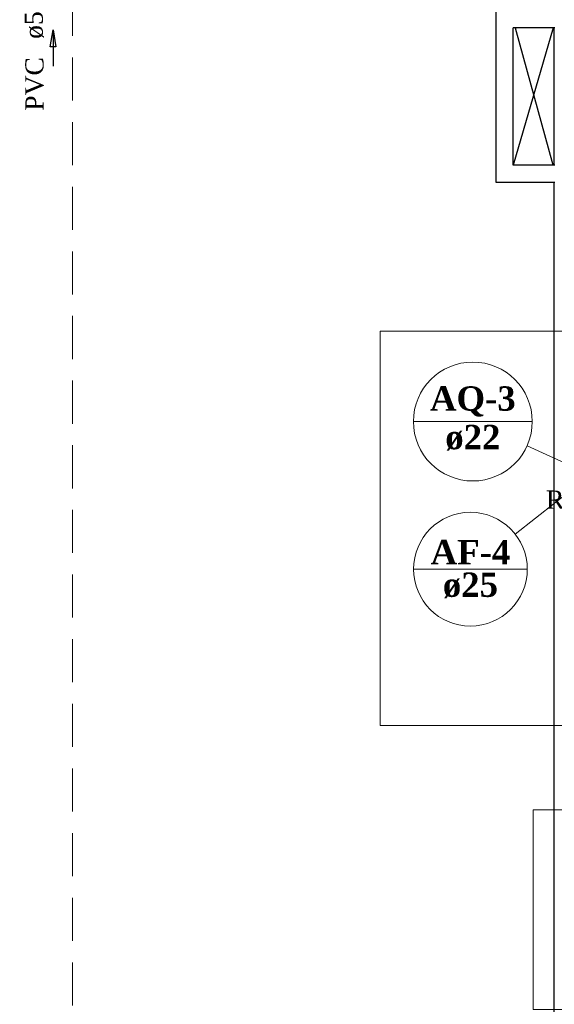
# Model space of a CAD drawing. Header units: millimetres. Extents: x 335 to 91596, y -1 to 84.
# Tile 6 of 87: x 348.64 to 354.84, y 26.08 to 37.51. Entities that reach past the tile are written whole.
import ezdxf

# ---------------------------------------------------------------- set-up
doc = ezdxf.new("R2010")
doc.units = ezdxf.units.MM
doc.header["$MEASUREMENT"] = 0
doc.linetypes.add('Dashed', pattern=[0.75, 0.5, -0.25])
for name, color, linetype, lineweight in [('AF-Indicação coluna', 5, 'Continuous', 20), ('AF-Sentido tubo', 7, 'Continuous', 20), ('AF-Textos coluna', 7, 'Continuous', 20), ('AF-Textos tubo', 7, 'Continuous', 20), ('AF-Tubos', 5, 'Continuous', 20), ('AQ-Indicação coluna', 5, 'Continuous', 20), ('AQ-Textos coluna', 7, 'Continuous', 20), ('AQ-Textos conexão', 7, 'Continuous', 20), ('DI-Detalhes', 7, 'Continuous', 20)]:
    doc.layers.add(name, color=color, linetype=linetype, lineweight=lineweight)
doc.styles.add('TimesNewRoman', font='times.ttf')
doc.styles.add('TimesNewRomanN', font='timesbd.ttf')
doc.dimstyles.get("Standard").update_dxf_attribs({"dimtxt": 0.18, "dimasz": 0.18, "dimexe": 0.18, "dimexo": 0.0625, "dimgap": 0.09, "dimtad": 0, "dimtih": 1, "dimtoh": 1, "dimdec": 4, "dimzin": 0, "dimdsep": 46, "dimtxsty": 'Standard', "dimcen": 0.09, "dimadec": 0, "dimazin": 0, "dimtfac": 1, "dimtdec": 4, "dimtofl": 0, "dimtmove": 0, "dimatfit": 3, "dimfxl": 0, "dimtolj": 1, "dimtzin": 0, "dimarcsym": 0})

msp = doc.modelspace()

# ---------------------------------------------------------------- linework, layer by layer
at = {"color": 7}
for p, q in [((354.165, 37.6102), (354.165, 35.6202)), ((354.365, 35.8192), (354.365, 37.4112)), ((354.849, 37.4112), (354.365, 37.4112)), ((354.829, 37.4112), (354.365, 35.8192)), ((354.829, 35.8192), (354.393, 37.4062)), ((354.838, 37.4112), (354.838, 35.8192)), ((354.849, 35.8192), (354.365, 35.8192)), ((354.165, 35.6202), (354.849, 35.6202)), ((354.838, 35.6202), (354.838, 21.9882))]:
    msp.add_line(p, q, dxfattribs=at)
at = {"layer": 'AF-Indicação coluna'}
for p, q in [((355.3146, 32.2639), (354.3894, 31.5376)), ((353.2102, 31.1301), (354.5302, 31.1301))]:
    msp.add_line(p, q, dxfattribs=at)
msp.add_circle((353.8702, 31.1301), 0.66, dxfattribs=at)
at = {"layer": 'AF-Tubos', "linetype": 'Dashed'}
msp.add_line((349.252, 23.0678), (349.252, 51.3369), dxfattribs=at)
at = {"layer": 'AQ-Indicação coluna'}
for p, q in [((353.208, 32.8432), (354.588, 32.8432)), ((355.1813, 32.2639), (354.5269, 32.5593))]:
    msp.add_line(p, q, dxfattribs=at)
msp.add_circle((353.898, 32.8432), 0.69, dxfattribs=at)
at = {"layer": 'DI-Detalhes', "color": 3, "linetype": 'Continuous'}
for points in [[(358.0683, 29.3159), (352.8218, 29.3159), (352.8218, 33.8917), (358.0683, 33.8917), (358.0683, 29.3159)], [(360.7509, 26.0193), (354.5994, 26.0193), (354.5994, 28.3375), (360.7509, 28.3375), (360.7509, 26.0193)]]:
    msp.add_lwpolyline(points, close=True, dxfattribs=at)

# ---------------------------------------------------------------- texts
at = {"layer": 'AF-Textos coluna', "char_height": 0.2824, "attachment_point": 8, "line_spacing_factor": 0.798, "style": 'TimesNewRomanN'}
for s, insert, width in [('AF-4', (353.87, 31.1864), 1.674915), ('ø25', (353.87, 30.7914), 1.16565)]:
    msp.add_mtext(s, dxfattribs=dict(at, insert=insert, width=width))
at = {"layer": 'AF-Textos tubo', "char_height": 0.2118, "rotation": 90.00021, "line_spacing_factor": 0.798, "style": 'TimesNewRoman'}
for s, insert, width, attachment_point in [('ø50 mm', (348.9212, 37.2832), 2.015503, 7), ('PVC', (348.9212, 37.0712), 1.182626, 9)]:
    msp.add_mtext(s, dxfattribs=dict(at, insert=insert, width=width, attachment_point=attachment_point))
at = {"layer": 'AQ-Textos coluna', "char_height": 0.2824, "attachment_point": 8, "line_spacing_factor": 0.798, "style": 'TimesNewRomanN'}
for s, insert, width in [('AQ-3', (353.898, 32.8994), 1.803174), ('ø22', (353.898, 32.5044), 1.16565)]:
    msp.add_mtext(s, dxfattribs=dict(at, insert=insert, width=width))
at = {"layer": 'AQ-Textos conexão', "insert": (354.747, 31.8281), "char_height": 0.2118, "width": 0.844733, "attachment_point": 7, "line_spacing_factor": 0.798, "style": 'TimesNewRoman'}
msp.add_mtext('RG', dxfattribs=at)

# ---------------------------------------------------------------- leaders
at = {"layer": 'AF-Sentido tubo'}
msp.add_leader([(349.0271, 37.3891), (349.0271, 36.9655)], dimstyle='Standard', override={"dimasz": 0.2, "dimldrblk": 'CLOSED'}, dxfattribs=at)

doc.saveas('drawing.dxf')
